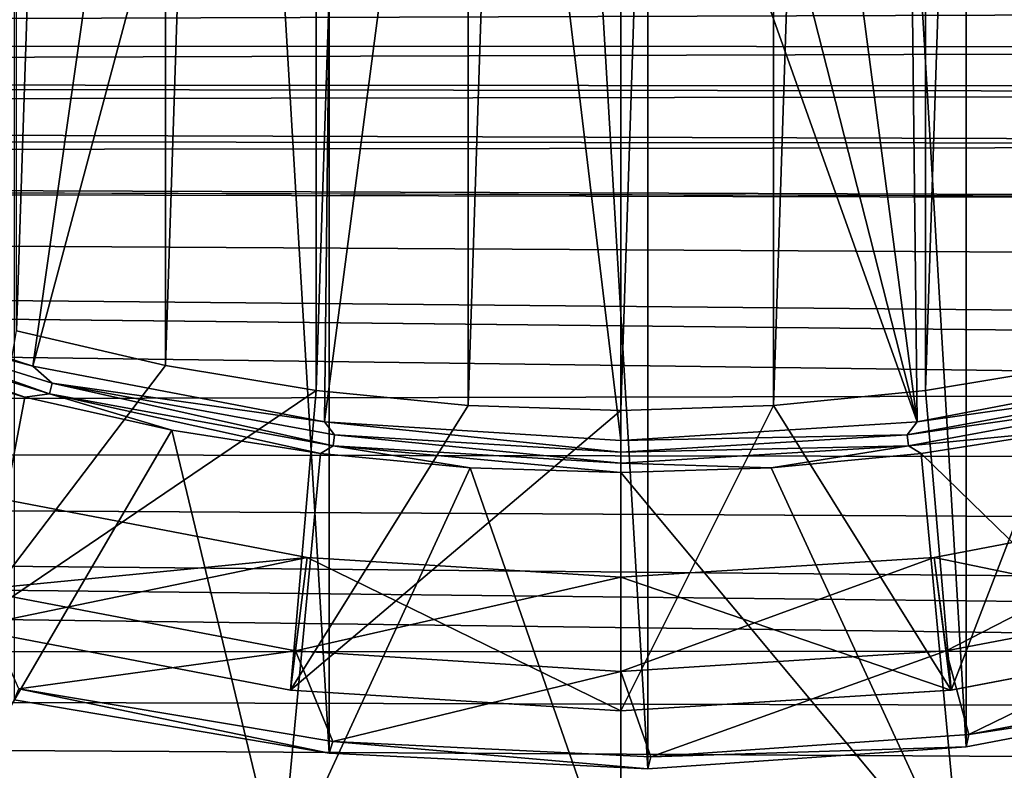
# Model space of a CAD drawing. Header units: metres. Extents: x -139 to 106, y -189 to 40.
# Tile 164 of 256: x -24.82 to -18.56, y -17.13 to -12.35. Entities that reach past the tile are written whole.
import ezdxf

# ---------------------------------------------------------------- set-up
doc = ezdxf.new("R2010")
doc.units = ezdxf.units.M
doc.layers.add('solid_153_ABGANG1_SW0003', color=7, linetype='CONTINUOUS')

msp = doc.modelspace()

# ---------------------------------------------------------------- linework, layer by layer
at = {"layer": 'solid_153_ABGANG1_SW0003'}
for points in [[(-20.828053, -17.120863, 130.062897), (-20.828058, 17.120863, 130.062897), (-22.854927, 17.021004, 130.062897)], [(-18.803593, -16.980209, 130.062897), (-18.803604, 16.980211, 130.062897), (-20.828058, 17.120863, 130.062897)], [(-20.828053, -17.120863, 130.062897), (-18.803593, -16.980209, 130.062897), (-20.828058, 17.120863, 130.062897)], [(-22.854929, -17.021004, 130.062897), (-22.854927, 17.021004, 130.062897), (-24.855743, 16.682037, 130.062897)], [(-22.854929, -17.021004, 130.062897), (-20.828053, -17.120863, 130.062897), (-22.854927, 17.021004, 130.062897)], [(-18.803593, -16.980209, 130.062897), (-16.809986, -16.601017, 130.062897), (-18.803604, 16.980211, 130.062897)], [(-16.809986, -16.601017, 130.062897), (-16.810007, 16.601021, 130.062897), (-18.803604, 16.980211, 130.062897)], [(-24.855749, -16.682037, 130.062897), (-22.854929, -17.021004, 130.062897), (-24.855743, 16.682037, 130.062897)], [(-21.970947, -14.807642, 138.059265), (-21.000448, 14.839416, 138.059265), (-21.000448, -14.839416, 138.059265)], [(-21.970943, 14.807642, 138.059265), (-21.000448, 14.839416, 138.059265), (-21.970947, -14.807642, 138.059265)], [(-21.000448, -14.839416, 138.059265), (-21.000448, 14.839416, 138.059265), (-20.029947, 14.807642, 138.059265)], [(-21.970943, 14.807642, 138.059265), (-21.970947, -14.807642, 138.059265), (-22.937498, -14.712446, 138.059265)], [(-21.970943, 14.807642, 138.059265), (-22.937498, -14.712446, 138.059265), (-22.937489, 14.712447, 138.059265)], [(-21.000448, -14.839416, 138.059265), (-20.029947, 14.807642, 138.059265), (-20.029951, -14.807642, 138.059265)], [(-20.029951, -14.807642, 138.059265), (-20.029947, 14.807642, 138.059265), (-19.063396, 14.712446, 138.059265)], [(-22.937489, 14.712447, 138.059265), (-22.937498, -14.712446, 138.059265), (-23.895355, -14.5543, 138.059265)], [(-22.937489, 14.712447, 138.059265), (-23.895355, -14.5543, 138.059265), (-23.895346, 14.554302, 138.059265)], [(-20.029951, -14.807642, 138.059265), (-19.063396, 14.712446, 138.059265), (-19.063408, -14.712447, 138.059265)], [(-19.063408, -14.712447, 138.059265), (-19.063396, 14.712446, 138.059265), (-18.105541, 14.5543, 138.059265)], [(-23.895346, 14.554302, 138.059265), (-23.895355, -14.5543, 138.059265), (-24.841351, -14.333725, 138.059265)], [(-23.895346, 14.554302, 138.059265), (-24.841351, -14.333725, 138.059265), (-24.841331, 14.33373, 138.059265)], [(-19.063408, -14.712447, 138.059265), (-18.105541, 14.5543, 138.059265), (-18.105549, -14.554302, 138.059265)], [(-25.269917, -6.185395, 139.313675), (-28.241369, -13.171189, 139.166046), (-24.493221, -6.654924, 139.313675)], [(-24.493221, -6.654924, 139.313675), (-28.241369, -13.171189, 139.166046), (-26.533485, -13.974859, 139.166046)], [(-24.493221, -6.654924, 139.313675), (-26.533485, -13.974859, 139.166046), (-23.665592, -7.02741, 139.313675)], [(-23.665592, -7.02741, 139.313675), (-26.533485, -13.974859, 139.166046), (-24.738342, -14.558137, 139.166046)], [(-23.665592, -7.02741, 139.313675), (-24.738342, -14.558137, 139.166046), (-22.799099, -7.29742, 139.313675)], [(-19.201796, -7.29742, 139.313675), (-17.262554, -14.558137, 139.166046), (-18.335302, -7.02741, 139.313675)], [(-22.799099, -7.29742, 139.313675), (-24.738342, -14.558137, 139.166046), (-22.884249, -14.911824, 139.166046)], [(-22.799099, -7.29742, 139.313675), (-22.884249, -14.911824, 139.166046), (-21.90638, -7.461017, 139.313675)], [(-20.094517, -7.461017, 139.313675), (-19.116646, -14.911824, 139.166046), (-19.201796, -7.29742, 139.313675)], [(-19.201796, -7.29742, 139.313675), (-19.116646, -14.911824, 139.166046), (-17.262554, -14.558137, 139.166046)], [(-21.90638, -7.461017, 139.313675), (-22.884249, -14.911824, 139.166046), (-21.000448, -15.030342, 139.166046)], [(-21.90638, -7.461017, 139.313675), (-21.000448, -15.030342, 139.166046), (-21.000448, -9.622211, 139.282227)], [(-21.000448, -7.515816, 139.313675), (-19.116646, -14.911824, 139.166046), (-20.094517, -7.461017, 139.313675)], [(-21.000448, -9.622211, 139.282227), (-19.116646, -14.911824, 139.166046), (-21.000448, -7.515816, 139.313675)], [(-21.000448, -9.622211, 139.282227), (-21.000448, -15.030342, 139.166046), (-19.116646, -14.911824, 139.166046)], [(-71.623642, -12.502853, 60.452564), (-70.896286, -12.255018, 60.257252), (-4.110947, -12.276272, 60.273754)], [(-71.623642, -12.502853, 60.452564), (-4.110947, -12.276272, 60.273754), (-4.690333, -12.53178, 60.475777)], [(-72.40728, -12.738045, 60.643883), (-71.623642, -12.502853, 60.452564), (-4.690333, -12.53178, 60.475777)], [(-72.40728, -12.738045, 60.643883), (-4.690333, -12.53178, 60.475777), (-5.204761, -12.783305, 60.681385)], [(-73.195663, -12.936325, 60.809856), (-72.40728, -12.738045, 60.643883), (-5.283485, -12.823742, 60.71508)], [(-72.40728, -12.738045, 60.643883), (-5.204761, -12.783305, 60.681385), (-5.283485, -12.823742, 60.71508)], [(-73.195663, -12.936325, 60.809856), (-5.283485, -12.823742, 60.71508), (-5.886232, -13.150681, 60.994278)], [(-73.931786, -13.084539, 60.93681), (-73.195663, -12.936325, 60.809856), (-5.886232, -13.150681, 60.994278)], [(-75.23159, -13.253212, 61.084377), (-73.931786, -13.084539, 60.93681), (-5.886232, -13.150681, 60.994278)], [(-75.23159, -13.253212, 61.084377), (-5.886232, -13.150681, 60.994278), (-6.493194, -13.510298, 61.315845)], [(-116.999969, -13.262449, 61.092556), (-7.883172, -14.444225, 62.229324), (-8.262062, -14.725451, 62.529072)], [(-116.999969, -14.970211, 62.800316), (-116.999969, -13.262449, 61.092556), (-8.262062, -14.725451, 62.529072)], [(-116.999969, -13.262449, 61.092556), (-7.689905, -14.305211, 62.085617), (-7.883172, -14.444225, 62.229324)], [(-116.999969, -13.262449, 61.092556), (-7.097087, -13.89741, 61.680077), (-7.689905, -14.305211, 62.085617)], [(-116.999969, -13.262449, 61.092556), (-6.493194, -13.510298, 61.315845), (-7.097087, -13.89741, 61.680077)], [(-116.999969, -13.262449, 61.092556), (-76.50032, -13.30579, 61.131065), (-6.493194, -13.510298, 61.315845)], [(-76.50032, -13.30579, 61.131065), (-75.23159, -13.253212, 61.084377), (-6.493194, -13.510298, 61.315845)], [(-26.356817, -14.123588, 139.154526), (-24.738342, -14.558137, 139.166046), (-26.533485, -13.974859, 139.166046)], [(-26.356817, -14.123588, 139.154526), (-26.38151, -14.188697, 139.124588), (-24.632017, -14.733861, 139.124588)], [(-26.356817, -14.123588, 139.154526), (-24.632017, -14.733861, 139.124588), (-24.615353, -14.66625, 139.154526)], [(-26.356817, -14.123588, 139.154526), (-24.615353, -14.66625, 139.154526), (-24.738342, -14.558137, 139.166046)], [(-26.38151, -14.188697, 139.124588), (-25.708202, -14.488983, 139.078278), (-24.789141, -14.755995, 139.078278)], [(-24.632017, -14.733861, 139.124588), (-26.38151, -14.188697, 139.124588), (-24.789141, -14.755995, 139.078278)], [(-25.16666, -16.225706, 135.868027), (-24.841351, -14.333725, 138.059265), (-23.895355, -14.5543, 138.059265)], [(-24.789141, -14.755995, 139.078278), (-25.708202, -14.488983, 139.078278), (-25.299067, -17.440186, 136.350754)], [(-25.16666, -16.225706, 135.868027), (-23.895355, -14.5543, 138.059265), (-22.937498, -14.712446, 138.059265)], [(-24.615353, -14.66625, 139.154526), (-22.884249, -14.911824, 139.166046), (-24.738342, -14.558137, 139.166046)], [(-17.385542, -14.66625, 139.154526), (-17.262554, -14.558137, 139.166046), (-19.116646, -14.911824, 139.166046)], [(-19.063408, -14.712447, 138.059265), (-18.105549, -14.554302, 138.059265), (-18.900539, -16.619955, 135.867966)], [(-18.105549, -14.554302, 138.059265), (-16.834234, -16.225706, 135.868027), (-18.900539, -16.619955, 135.867966)], [(-24.615353, -14.66625, 139.154526), (-24.632017, -14.733861, 139.124588), (-22.829569, -15.064172, 139.124588)], [(-24.615353, -14.66625, 139.154526), (-22.829569, -15.064172, 139.124588), (-22.821175, -14.995046, 139.154526)], [(-24.615353, -14.66625, 139.154526), (-22.821175, -14.995046, 139.154526), (-22.884249, -14.911824, 139.166046)], [(-19.17972, -14.995046, 139.154526), (-17.368877, -14.733861, 139.124588), (-17.385542, -14.66625, 139.154526)], [(-19.17972, -14.995046, 139.154526), (-17.385542, -14.66625, 139.154526), (-19.116646, -14.911824, 139.166046)], [(-116.999969, -14.970211, 62.800316), (-8.262062, -14.725451, 62.529072), (-8.804191, -15.148483, 63.004311)], [(-23.855129, -14.964771, 139.078278), (-24.789141, -14.755995, 139.078278), (-25.299067, -17.440186, 136.350754)], [(-23.100355, -16.619955, 135.867966), (-25.16666, -16.225706, 135.868027), (-22.937498, -14.712446, 138.059265)], [(-24.632017, -14.733861, 139.124588), (-24.789141, -14.755995, 139.078278), (-23.855129, -14.964771, 139.078278)], [(-24.632017, -14.733861, 139.124588), (-23.855129, -14.964771, 139.078278), (-22.909851, -15.114489, 139.078278)], [(-22.829569, -15.064172, 139.124588), (-24.632017, -14.733861, 139.124588), (-22.909851, -15.114489, 139.078278)], [(-23.100355, -16.619955, 135.867966), (-22.937498, -14.712446, 138.059265), (-21.970947, -14.807642, 138.059265)], [(-20.029951, -14.807642, 138.059265), (-19.063408, -14.712447, 138.059265), (-18.900539, -16.619955, 135.867966)], [(-19.17972, -14.995046, 139.154526), (-19.171326, -15.064172, 139.124588), (-17.368877, -14.733861, 139.124588)], [(-17.368877, -14.733861, 139.124588), (-19.171326, -15.064172, 139.124588), (-18.14575, -14.964767, 139.078278)], [(-23.100355, -16.619955, 135.867966), (-21.970947, -14.807642, 138.059265), (-21.000448, -14.839416, 138.059265)], [(-20.029951, -14.807642, 138.059265), (-18.900539, -16.619955, 135.867966), (-21.000448, -16.752108, 135.870361)], [(-21.000448, -14.839416, 138.059265), (-20.029951, -14.807642, 138.059265), (-21.000448, -16.752108, 135.870361)], [(-23.100355, -16.619955, 135.867966), (-21.000448, -14.839416, 138.059265), (-21.000448, -16.752108, 135.870361)], [(-21.000448, -15.10518, 139.154526), (-21.000448, -15.030342, 139.166046), (-22.884249, -14.911824, 139.166046)], [(-22.821175, -14.995046, 139.154526), (-21.000448, -15.10518, 139.154526), (-22.884249, -14.911824, 139.166046)], [(-19.17972, -14.995046, 139.154526), (-19.116646, -14.911824, 139.166046), (-21.000448, -15.030342, 139.166046)], [(-116.999969, -14.970211, 62.800316), (-9.968705, -16.147909, 64.262558), (-10.199231, -16.363071, 64.562782)], [(-116.999969, -16.459673, 64.701477), (-116.999969, -14.970211, 62.800316), (-10.199231, -16.363071, 64.562782)], [(-116.999969, -14.970211, 62.800316), (-9.77554, -15.972558, 64.026276), (-9.968705, -16.147909, 64.262558)], [(-116.999969, -14.970211, 62.800316), (-9.309908, -15.566165, 63.505127), (-9.77554, -15.972558, 64.026276)], [(-116.999969, -14.970211, 62.800316), (-8.804191, -15.148483, 63.004311), (-9.309908, -15.566165, 63.505127)], [(-23.855129, -14.964771, 139.078278), (-25.299067, -17.440186, 136.350754), (-23.165543, -17.831167, 136.350754)], [(-22.909851, -15.114489, 139.078278), (-23.855129, -14.964771, 139.078278), (-23.165543, -17.831167, 136.350754)], [(-22.821175, -14.995046, 139.154526), (-22.829569, -15.064172, 139.124588), (-21.000448, -15.174813, 139.124588)], [(-22.821175, -14.995046, 139.154526), (-21.000448, -15.174813, 139.124588), (-21.000448, -15.10518, 139.154526)], [(-19.17972, -14.995046, 139.154526), (-21.000448, -15.030342, 139.166046), (-21.000448, -15.10518, 139.154526)], [(-19.17972, -14.995046, 139.154526), (-21.000448, -15.10518, 139.154526), (-19.171326, -15.064172, 139.124588)], [(-19.171326, -15.064172, 139.124588), (-19.091028, -15.114487, 139.078278), (-18.14575, -14.964767, 139.078278)], [(-18.14575, -14.964767, 139.078278), (-19.091028, -15.114487, 139.078278), (-16.701828, -17.440186, 136.350754)], [(-22.829569, -15.064172, 139.124588), (-22.909851, -15.114489, 139.078278), (-21.957037, -15.204556, 139.078278)], [(-22.829569, -15.064172, 139.124588), (-21.957037, -15.204556, 139.078278), (-21.000448, -15.234618, 139.078278)], [(-21.000448, -15.174813, 139.124588), (-22.829569, -15.064172, 139.124588), (-21.000448, -15.234618, 139.078278)], [(-19.171326, -15.064172, 139.124588), (-21.000448, -15.174813, 139.124588), (-20.043839, -15.204555, 139.078278)], [(-19.171326, -15.064172, 139.124588), (-21.000448, -15.10518, 139.154526), (-21.000448, -15.174813, 139.124588)], [(-19.171326, -15.064172, 139.124588), (-20.043839, -15.204555, 139.078278), (-19.091028, -15.114487, 139.078278)], [(-21.957037, -15.204556, 139.078278), (-22.909851, -15.114489, 139.078278), (-23.165543, -17.831167, 136.350754)], [(-19.091028, -15.114487, 139.078278), (-20.043839, -15.204555, 139.078278), (-18.835352, -17.831167, 136.350754)], [(-19.091028, -15.114487, 139.078278), (-18.835352, -17.831167, 136.350754), (-16.701828, -17.440186, 136.350754)], [(-21.957037, -15.204556, 139.078278), (-23.165543, -17.831167, 136.350754), (-21.000448, -17.962132, 136.350754)], [(-21.957037, -15.204556, 139.078278), (-21.000448, -17.962132, 136.350754), (-21.000448, -15.234618, 139.078278)], [(-21.000448, -15.174813, 139.124588), (-21.000448, -15.234618, 139.078278), (-20.043839, -15.204555, 139.078278)], [(-20.043839, -15.204555, 139.078278), (-21.000448, -15.234618, 139.078278), (-18.835352, -17.831167, 136.350754)], [(-21.000448, -15.234618, 139.078278), (-21.000448, -17.962132, 136.350754), (-18.835352, -17.831167, 136.350754)], [(-25.165461, -16.226013, 135.263443), (-22.993298, -15.774617, 135.035141), (-24.954708, -15.400449, 135.035141)], [(-24.954708, -15.400449, 134.8629), (-22.993298, -15.774617, 134.8629), (-25.103962, -15.981586, 134.262894)], [(-22.993298, -15.774617, 135.035141), (-22.993298, -15.774617, 134.8629), (-24.954708, -15.400449, 134.8629)], [(-24.954708, -15.400449, 135.035141), (-22.993298, -15.774617, 135.035141), (-24.954708, -15.400449, 134.8629)], [(-19.007597, -15.774617, 134.8629), (-17.046186, -15.400449, 134.8629), (-18.93235, -16.369879, 134.262894)], [(-17.046186, -15.400449, 135.035141), (-17.046186, -15.400449, 134.8629), (-19.007597, -15.774617, 134.8629)], [(-19.007597, -15.774617, 135.035141), (-17.046186, -15.400449, 135.035141), (-19.007597, -15.774617, 134.8629)], [(-16.835432, -16.226013, 135.263443), (-17.046186, -15.400449, 135.035141), (-19.007597, -15.774617, 135.035141)], [(-17.046186, -15.400449, 134.8629), (-16.896915, -15.981583, 134.262894), (-18.93235, -16.369879, 134.262894)], [(-25.165461, -16.226013, 135.263443), (-23.099503, -16.620064, 135.263458), (-22.993298, -15.774617, 135.035141)], [(-22.993298, -15.774617, 134.8629), (-23.068535, -16.369881, 134.262894), (-25.103962, -15.981586, 134.262894)], [(-23.099503, -16.620064, 135.263458), (-21.000448, -16.752108, 135.262894), (-22.993298, -15.774617, 135.035141)], [(-22.993298, -15.774617, 134.8629), (-21.000448, -15.9, 134.8629), (-23.068535, -16.369881, 134.262894)], [(-21.000448, -15.9, 135.035141), (-21.000448, -15.9, 134.8629), (-22.993298, -15.774617, 134.8629)], [(-22.993298, -15.774617, 135.035141), (-21.000448, -15.9, 135.035141), (-22.993298, -15.774617, 134.8629)], [(-21.000448, -16.752108, 135.262894), (-21.000448, -15.9, 135.035141), (-22.993298, -15.774617, 135.035141)], [(-19.007597, -15.774617, 134.8629), (-18.93235, -16.369879, 134.262894), (-21.000448, -16.5, 134.262894)], [(-19.007597, -15.774617, 134.8629), (-21.000448, -16.5, 134.262894), (-21.000448, -15.9, 134.8629)], [(-19.007597, -15.774617, 135.035141), (-19.007597, -15.774617, 134.8629), (-21.000448, -15.9, 134.8629)], [(-21.000448, -15.9, 135.035141), (-19.007597, -15.774617, 135.035141), (-21.000448, -15.9, 134.8629)], [(-18.901392, -16.620064, 135.263458), (-19.007597, -15.774617, 135.035141), (-21.000448, -15.9, 135.035141)], [(-18.901392, -16.620064, 135.263458), (-16.835432, -16.226013, 135.263443), (-19.007597, -15.774617, 135.035141)], [(-21.000448, -15.9, 134.8629), (-21.000448, -16.5, 134.262894), (-23.068535, -16.369881, 134.262894)], [(-18.901392, -16.620064, 135.263458), (-21.000448, -15.9, 135.035141), (-21.000448, -16.752108, 135.262894)], [(-25.103962, -15.981586, 134.262894), (-23.068535, -16.369881, 134.262894), (-24.827387, -16.610102, 134.262894)], [(-18.93235, -16.369879, 134.262894), (-16.896915, -15.981583, 134.262894), (-18.788414, -16.901119, 134.262894)], [(-16.896915, -15.981583, 134.262894), (-16.799864, -16.519566, 134.262894), (-18.788414, -16.901119, 134.262894)], [(-23.100355, -16.619955, 135.867966), (-25.165461, -16.226013, 135.263443), (-25.16666, -16.225706, 135.868027)], [(-23.100355, -16.619955, 135.867966), (-23.099503, -16.620064, 135.263458), (-25.165461, -16.226013, 135.263443)], [(-18.900539, -16.619955, 135.867966), (-16.835432, -16.226013, 135.263443), (-18.901392, -16.620064, 135.263458)], [(-18.900539, -16.619955, 135.867966), (-16.834234, -16.225706, 135.868027), (-16.835432, -16.226013, 135.263443)], [(-116.999969, -16.459673, 64.701477), (-10.199231, -16.363071, 64.562782), (-10.580677, -16.73485, 65.110847)], [(-23.068535, -16.369881, 134.262894), (-22.830715, -16.946714, 134.262894), (-24.827387, -16.610102, 134.262894)], [(-23.068535, -16.369881, 134.262894), (-21.000448, -16.5, 134.262894), (-22.830715, -16.946714, 134.262894)], [(-18.93235, -16.369879, 134.262894), (-20.808182, -17.044178, 134.262894), (-21.000448, -16.5, 134.262894)], [(-18.93235, -16.369879, 134.262894), (-18.788414, -16.901119, 134.262894), (-20.808182, -17.044178, 134.262894)], [(-116.999969, -16.459673, 64.701477), (-10.920226, -17.085918, 65.667038), (-11.21887, -17.415205, 66.228622)], [(-116.999969, -17.709116, 66.768303), (-116.999969, -16.459673, 64.701477), (-11.21887, -17.415205, 66.228622)], [(-116.999969, -16.459673, 64.701477), (-10.580677, -16.73485, 65.110847), (-10.920226, -17.085918, 65.667038)], [(-21.000448, -16.5, 134.262894), (-20.808182, -17.044178, 134.262894), (-22.830715, -16.946714, 134.262894)], [(-16.809986, -16.601017, 130.062897), (-18.788414, -16.901119, 134.262894), (-16.799864, -16.519566, 134.262894)], [(-24.855749, -16.682037, 130.062897), (-24.827387, -16.610102, 134.262894), (-22.854929, -17.021004, 130.062897)], [(-22.854929, -17.021004, 130.062897), (-24.827387, -16.610102, 134.262894), (-22.830715, -16.946714, 134.262894)], [(-23.100355, -16.619955, 135.867966), (-21.000448, -16.752108, 135.870361), (-23.099503, -16.620064, 135.263458)], [(-21.000448, -16.752108, 135.870361), (-21.000448, -16.752108, 135.262894), (-23.099503, -16.620064, 135.263458)], [(-18.900539, -16.619955, 135.867966), (-18.901392, -16.620064, 135.263458), (-21.000448, -16.752108, 135.262894)], [(-21.000448, -16.752108, 135.870361), (-18.900539, -16.619955, 135.867966), (-21.000448, -16.752108, 135.262894)], [(-18.803593, -16.980209, 130.062897), (-18.788414, -16.901119, 134.262894), (-16.809986, -16.601017, 130.062897)], [(-18.803593, -16.980209, 130.062897), (-20.808182, -17.044178, 134.262894), (-18.788414, -16.901119, 134.262894)], [(-22.854929, -17.021004, 130.062897), (-22.830715, -16.946714, 134.262894), (-20.828053, -17.120863, 130.062897)], [(-20.828053, -17.120863, 130.062897), (-22.830715, -16.946714, 134.262894), (-20.808182, -17.044178, 134.262894)], [(-20.828053, -17.120863, 130.062897), (-20.808182, -17.044178, 134.262894), (-18.803593, -16.980209, 130.062897)], [(-26.883612, -17.138275, 134.206772), (-24.703835, -17.652645, 134.248535), (-26.858728, -17.059059, 134.248535)], [(-26.858728, -17.059059, 134.248535), (-24.703835, -17.652645, 134.248535), (-25.828751, -17.283476, 134.262894)], [(-26.1418, -17.173315, 134.320236), (-26.117792, -17.093124, 134.277573), (-24.098801, -17.571634, 134.277573)], [(-26.117792, -17.093124, 134.277573), (-25.719049, -17.11132, 134.262894), (-24.650034, -17.37075, 134.262894)], [(-24.098801, -17.571634, 134.277573), (-26.117792, -17.093124, 134.277573), (-24.650034, -17.37075, 134.262894)], [(-25.828751, -17.283476, 134.262894), (-24.650034, -17.37075, 134.262894), (-25.719049, -17.11132, 134.262894)]]:
    msp.add_3dface(points, dxfattribs=at)

doc.saveas('drawing.dxf')
